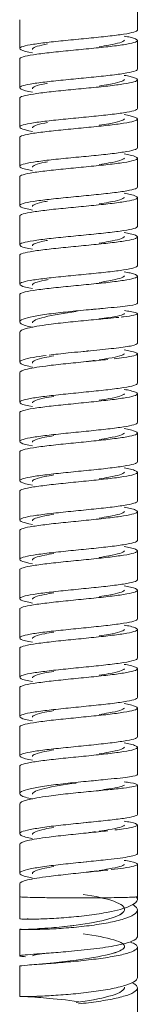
# Model space of a CAD drawing. Header units: millimetres. Extents: x -6760 to -4312, y -944 to 6729.
# Tile 23 of 25: x -4416 to -4407, y 129 to 204. Entities that reach past the tile are written whole.
import ezdxf

# ---------------------------------------------------------------- set-up
doc = ezdxf.new("R2010")
doc.units = ezdxf.units.MM
doc.layers.add('E-LITE-EQPM', color=7, linetype='Continuous', lineweight=20)

# ---------------------------------------------------------------- blocks, each defined once
blk = doc.blocks.new('29329_29330_29331 - 29330 BERNI Black wall lamp with LED reader-602394-Alzado_PDF Fixing')
at = {"layer": 'E-LITE-EQPM', "color": 253, "lineweight": 9, "true_color": 0xaaaaaa}
for p, q in [((6583.996, 203.19), (6583.996, 205.39)), ((6574.996, 203.978), (6574.996, 201.778)), ((6579.502, 202.485), (6579.509, 202.486)), ((6583.996, 200.19), (6583.996, 202.39)), ((6574.996, 200.978), (6574.996, 198.778)), ((6579.502, 199.485), (6579.509, 199.486)), ((6583.996, 197.19), (6583.996, 199.39)), ((6574.996, 197.978), (6574.996, 195.778)), ((6579.502, 196.485), (6579.509, 196.486)), ((6583.996, 194.19), (6583.996, 196.39)), ((6574.996, 194.978), (6574.996, 192.778)), ((6579.502, 193.485), (6579.509, 193.486)), ((6583.996, 191.19), (6583.996, 193.39)), ((6574.996, 191.978), (6574.996, 189.778)), ((6579.502, 190.485), (6579.509, 190.486)), ((6583.996, 188.19), (6583.996, 190.39)), ((6574.996, 188.978), (6574.996, 186.778)), ((6579.502, 187.485), (6579.509, 187.486)), ((6583.996, 185.19), (6583.996, 187.39)), ((6574.996, 185.978), (6574.996, 183.778)), ((6579.502, 184.485), (6579.509, 184.486)), ((6583.996, 182.317), (6583.996, 184.39)), ((6574.996, 182.978), (6574.996, 180.899)), ((6580.306, 181.816), (6581.118, 181.905)), ((6583.996, 179.257), (6583.996, 181.519)), ((6574.996, 180.096), (6574.996, 177.822)), ((6579.859, 178.635), (6580.205, 178.674)), ((6583.996, 176.209), (6583.996, 178.458)), ((6574.996, 177.021), (6574.996, 174.762)), ((6579.502, 175.487), (6579.507, 175.488)), ((6583.996, 173.209), (6583.996, 175.409)), ((6574.996, 173.962), (6574.996, 171.762)), ((6579.502, 172.487), (6579.507, 172.488)), ((6583.996, 170.209), (6583.996, 172.409)), ((6574.996, 170.962), (6574.996, 168.762)), ((6579.502, 169.487), (6579.507, 169.488)), ((6583.996, 167.209), (6583.996, 169.409)), ((6574.996, 167.962), (6574.996, 165.762)), ((6579.502, 166.487), (6579.507, 166.488)), ((6583.996, 164.209), (6583.996, 166.409)), ((6574.996, 164.962), (6574.996, 162.762)), ((6579.502, 163.487), (6579.507, 163.488)), ((6583.996, 161.209), (6583.996, 163.409)), ((6574.996, 161.962), (6574.996, 159.762)), ((6579.502, 160.487), (6579.507, 160.488)), ((6583.996, 158.209), (6583.996, 160.409)), ((6574.996, 158.962), (6574.996, 156.762)), ((6579.502, 157.487), (6579.507, 157.488)), ((6583.996, 155.209), (6583.996, 157.409)), ((6574.996, 155.962), (6574.996, 153.762)), ((6579.502, 154.487), (6579.507, 154.488)), ((6583.996, 152.209), (6583.996, 154.409)), ((6574.996, 152.962), (6574.996, 150.762)), ((6579.502, 151.487), (6579.507, 151.488)), ((6583.996, 149.209), (6583.996, 151.409)), ((6574.996, 149.962), (6574.996, 147.762)), ((6579.502, 148.487), (6579.507, 148.488)), ((6583.996, 146.331), (6583.996, 148.409)), ((6574.996, 146.962), (6574.996, 144.878)), ((6580.306, 145.817), (6581.02, 145.897)), ((6583.996, 143.273), (6583.996, 145.533)), ((6574.996, 144.075), (6574.996, 141.804)), ((6579.859, 142.636), (6580.16, 142.671)), ((6583.996, 140.28), (6583.996, 142.475)), ((6574.996, 141.002), (6574.996, 138.795)), ((6579.859, 139.636), (6580.141, 139.67)), ((6583.996, 137), (6583.996, 139.481)), ((6574.996, 137.994), (6574.996, 137)), ((6574.996, 137), (6574.996, 135.313)), ((6583.996, 136.797), (6583.996, 137)), ((6583.996, 133.939), (6583.996, 135.989)), ((6574.996, 134.518), (6574.996, 132.489)), ((6583.996, 130.827), (6583.996, 133.142)), ((6574.996, 131.691), (6574.996, 129.369)), ((6577.628, 131.953), (6576.156, 131.817)), ((6583.996, 127.731), (6583.996, 130.033))]:
    blk.add_line(p, q, dxfattribs=at)
at = {"layer": 'E-LITE-EQPM', "color": 253, "lineweight": 9, "true_color": 0xaaaaaa, "flags": 128}
for points in [[(6575.557, 135.317), (6575.647, 135.316), (6576.351, 135.286)], [(6575.681, 134.526), (6575.846, 134.529), (6576.346, 134.553)], [(6575.007, 129.369), (6575.097, 129.368), (6576.163, 129.324), (6576.367, 129.308)]]:
    blk.add_lwpolyline(points, dxfattribs=at)
at = {"layer": 'E-LITE-EQPM', "color": 253, "lineweight": 9, "true_color": 0xaaaaaa}
for points in [[(6574.996, 201.778), (6574.996, 201.833), (6575.179, 201.942), (6575.977, 202.102), (6577.199, 202.257), (6578.699, 202.409), (6580.294, 202.561), (6581.795, 202.713), (6583.015, 202.868), (6583.812, 203.026), (6583.996, 203.135), (6583.996, 203.19)], [(6583.996, 202.39), (6583.996, 202.335), (6583.812, 202.226), (6583.015, 202.068), (6581.795, 201.913), (6580.294, 201.761), (6578.699, 201.609), (6577.199, 201.457), (6575.977, 201.302), (6575.179, 201.142), (6574.996, 201.033), (6574.996, 200.978)], [(6574.996, 198.778), (6574.996, 198.833), (6575.179, 198.942), (6575.977, 199.102), (6577.199, 199.257), (6578.699, 199.409), (6580.294, 199.561), (6581.795, 199.713), (6583.015, 199.868), (6583.812, 200.026), (6583.996, 200.135), (6583.996, 200.19)], [(6583.996, 199.39), (6583.996, 199.335), (6583.812, 199.226), (6583.015, 199.068), (6581.795, 198.913), (6580.294, 198.761), (6578.699, 198.609), (6577.199, 198.457), (6575.977, 198.302), (6575.179, 198.142), (6574.996, 198.033), (6574.996, 197.978)], [(6574.996, 195.778), (6574.996, 195.833), (6575.179, 195.942), (6575.977, 196.102), (6577.199, 196.257), (6578.699, 196.409), (6580.294, 196.561), (6581.795, 196.713), (6583.015, 196.868), (6583.812, 197.026), (6583.996, 197.135), (6583.996, 197.19)], [(6583.996, 196.39), (6583.996, 196.335), (6583.812, 196.226), (6583.015, 196.068), (6581.795, 195.913), (6580.294, 195.761), (6578.699, 195.609), (6577.199, 195.457), (6575.977, 195.302), (6575.179, 195.142), (6574.996, 195.033), (6574.996, 194.978)], [(6574.996, 192.778), (6574.996, 192.833), (6575.179, 192.942), (6575.977, 193.102), (6577.199, 193.257), (6578.699, 193.409), (6580.294, 193.561), (6581.795, 193.713), (6583.015, 193.868), (6583.812, 194.026), (6583.996, 194.135), (6583.996, 194.19)], [(6583.996, 193.39), (6583.996, 193.335), (6583.812, 193.226), (6583.015, 193.068), (6581.795, 192.913), (6580.294, 192.761), (6578.699, 192.609), (6577.199, 192.457), (6575.977, 192.302), (6575.179, 192.142), (6574.996, 192.033), (6574.996, 191.978)], [(6574.996, 189.778), (6574.996, 189.833), (6575.179, 189.942), (6575.977, 190.102), (6577.199, 190.257), (6578.699, 190.409), (6580.294, 190.561), (6581.795, 190.713), (6583.015, 190.868), (6583.812, 191.026), (6583.996, 191.135), (6583.996, 191.19)], [(6583.996, 190.39), (6583.996, 190.335), (6583.812, 190.226), (6583.015, 190.068), (6581.795, 189.913), (6580.294, 189.761), (6578.699, 189.609), (6577.199, 189.457), (6575.977, 189.302), (6575.179, 189.142), (6574.996, 189.033), (6574.996, 188.978)], [(6574.996, 186.778), (6574.996, 186.833), (6575.179, 186.942), (6575.977, 187.102), (6577.199, 187.257), (6578.699, 187.409), (6580.294, 187.561), (6581.795, 187.713), (6583.015, 187.868), (6583.812, 188.026), (6583.996, 188.135), (6583.996, 188.19)], [(6583.996, 187.39), (6583.996, 187.335), (6583.812, 187.226), (6583.015, 187.068), (6581.795, 186.913), (6580.294, 186.761), (6578.699, 186.609), (6577.199, 186.457), (6575.977, 186.302), (6575.179, 186.142), (6574.996, 186.033), (6574.996, 185.978)], [(6574.996, 183.778), (6574.996, 183.833), (6575.179, 183.942), (6575.977, 184.102), (6577.199, 184.257), (6578.699, 184.409), (6580.294, 184.561), (6581.795, 184.713), (6583.015, 184.868), (6583.812, 185.026), (6583.996, 185.135), (6583.996, 185.19)], [(6583.996, 184.39), (6583.996, 184.335), (6583.812, 184.226), (6583.015, 184.068), (6581.795, 183.913), (6580.294, 183.761), (6578.699, 183.609), (6577.199, 183.457), (6575.977, 183.302), (6575.179, 183.142), (6574.996, 183.033), (6574.996, 182.978)], [(6579.317, 181.681), (6578.413, 181.555), (6576.644, 181.279), (6575.955, 180.971), (6575.979, 180.817)], [(6575.977, 180.474), (6575.767, 180.521), (6575.407, 180.616), (6575.072, 180.758), (6574.996, 180.852), (6574.996, 180.899)], [(6580.285, 178.693), (6580.144, 178.674), (6580.002, 178.654), (6579.859, 178.635)], [(6575.978, 177.447), (6575.768, 177.489), (6575.408, 177.573), (6575.072, 177.698), (6574.996, 177.781), (6574.996, 177.822)], [(6580.284, 177.893), (6580.432, 177.913), (6580.577, 177.934), (6580.719, 177.954)], [(6574.996, 174.762), (6574.996, 174.818), (6575.18, 174.929), (6575.977, 175.091), (6577.199, 175.251), (6578.699, 175.408), (6580.294, 175.565), (6581.794, 175.722), (6583.015, 175.881), (6583.812, 176.043), (6583.996, 176.153), (6583.996, 176.209)], [(6583.996, 175.409), (6583.996, 175.353), (6583.812, 175.243), (6583.015, 175.081), (6581.794, 174.922), (6580.294, 174.765), (6578.699, 174.608), (6577.199, 174.451), (6575.977, 174.291), (6575.18, 174.128), (6574.996, 174.018), (6574.996, 173.962)], [(6574.996, 171.762), (6574.996, 171.818), (6575.18, 171.929), (6575.977, 172.091), (6577.199, 172.251), (6578.699, 172.408), (6580.294, 172.565), (6581.794, 172.722), (6583.015, 172.881), (6583.812, 173.043), (6583.996, 173.153), (6583.996, 173.209)], [(6583.996, 172.409), (6583.996, 172.353), (6583.812, 172.243), (6583.015, 172.081), (6581.794, 171.922), (6580.294, 171.765), (6578.699, 171.608), (6577.199, 171.451), (6575.977, 171.291), (6575.18, 171.128), (6574.996, 171.018), (6574.996, 170.962)], [(6574.996, 168.762), (6574.996, 168.818), (6575.18, 168.929), (6575.977, 169.091), (6577.199, 169.251), (6578.699, 169.408), (6580.294, 169.565), (6581.794, 169.722), (6583.015, 169.881), (6583.812, 170.043), (6583.996, 170.153), (6583.996, 170.209)], [(6583.996, 169.409), (6583.996, 169.353), (6583.812, 169.243), (6583.015, 169.081), (6581.794, 168.922), (6580.294, 168.765), (6578.699, 168.608), (6577.199, 168.451), (6575.977, 168.291), (6575.18, 168.129), (6574.996, 168.018), (6574.996, 167.962)], [(6574.996, 165.762), (6574.996, 165.818), (6575.18, 165.929), (6575.977, 166.091), (6577.199, 166.251), (6578.699, 166.408), (6580.294, 166.565), (6581.794, 166.722), (6583.015, 166.881), (6583.812, 167.043), (6583.996, 167.153), (6583.996, 167.209)], [(6583.996, 166.409), (6583.996, 166.353), (6583.812, 166.243), (6583.015, 166.081), (6581.794, 165.922), (6580.294, 165.765), (6578.699, 165.608), (6577.199, 165.451), (6575.977, 165.291), (6575.18, 165.129), (6574.996, 165.018), (6574.996, 164.962)], [(6574.996, 162.762), (6574.996, 162.818), (6575.18, 162.929), (6575.977, 163.091), (6577.199, 163.251), (6578.699, 163.408), (6580.294, 163.565), (6581.794, 163.722), (6583.015, 163.881), (6583.812, 164.043), (6583.996, 164.153), (6583.996, 164.209)], [(6583.996, 163.409), (6583.996, 163.353), (6583.812, 163.243), (6583.015, 163.081), (6581.794, 162.922), (6580.294, 162.765), (6578.699, 162.608), (6577.199, 162.451), (6575.977, 162.291), (6575.18, 162.129), (6574.996, 162.018), (6574.996, 161.962)], [(6574.996, 159.762), (6574.996, 159.818), (6575.18, 159.929), (6575.977, 160.091), (6577.199, 160.251), (6578.699, 160.408), (6580.294, 160.565), (6581.794, 160.722), (6583.015, 160.881), (6583.812, 161.043), (6583.996, 161.153), (6583.996, 161.209)], [(6583.996, 160.409), (6583.996, 160.353), (6583.812, 160.243), (6583.015, 160.081), (6581.794, 159.922), (6580.294, 159.765), (6578.699, 159.608), (6577.199, 159.451), (6575.977, 159.291), (6575.18, 159.129), (6574.996, 159.018), (6574.996, 158.962)], [(6574.996, 156.762), (6574.996, 156.818), (6575.18, 156.929), (6575.977, 157.091), (6577.199, 157.251), (6578.699, 157.408), (6580.294, 157.565), (6581.794, 157.722), (6583.015, 157.881), (6583.812, 158.043), (6583.996, 158.153), (6583.996, 158.209)], [(6583.996, 157.409), (6583.996, 157.353), (6583.812, 157.243), (6583.015, 157.081), (6581.794, 156.922), (6580.294, 156.765), (6578.699, 156.608), (6577.199, 156.451), (6575.977, 156.291), (6575.18, 156.129), (6574.996, 156.018), (6574.996, 155.962)], [(6574.996, 153.762), (6574.996, 153.818), (6575.18, 153.929), (6575.977, 154.091), (6577.199, 154.251), (6578.699, 154.408), (6580.294, 154.565), (6581.794, 154.722), (6583.015, 154.881), (6583.812, 155.043), (6583.996, 155.153), (6583.996, 155.209)], [(6583.996, 154.409), (6583.996, 154.353), (6583.812, 154.243), (6583.015, 154.081), (6581.794, 153.922), (6580.294, 153.765), (6578.699, 153.608), (6577.199, 153.451), (6575.977, 153.291), (6575.18, 153.129), (6574.996, 153.018), (6574.996, 152.962)], [(6574.996, 150.762), (6574.996, 150.818), (6575.18, 150.929), (6575.977, 151.091), (6577.199, 151.251), (6578.699, 151.408), (6580.294, 151.565), (6581.794, 151.722), (6583.015, 151.881), (6583.812, 152.043), (6583.996, 152.153), (6583.996, 152.209)], [(6583.996, 151.409), (6583.996, 151.353), (6583.812, 151.243), (6583.015, 151.081), (6581.794, 150.922), (6580.294, 150.765), (6578.699, 150.608), (6577.199, 150.451), (6575.977, 150.291), (6575.18, 150.129), (6574.996, 150.018), (6574.996, 149.962)], [(6574.996, 147.762), (6574.996, 147.818), (6575.18, 147.929), (6575.977, 148.091), (6577.199, 148.251), (6578.699, 148.408), (6580.294, 148.565), (6581.794, 148.722), (6583.015, 148.881), (6583.812, 149.043), (6583.996, 149.153), (6583.996, 149.209)], [(6583.996, 148.409), (6583.996, 148.353), (6583.812, 148.243), (6583.015, 148.081), (6581.794, 147.922), (6580.294, 147.765), (6578.699, 147.608), (6577.199, 147.451), (6575.977, 147.291), (6575.18, 147.129), (6574.996, 147.018), (6574.996, 146.962)], [(6579.317, 145.683), (6578.413, 145.557), (6576.644, 145.28), (6575.955, 144.973), (6575.979, 144.819)], [(6575.977, 144.455), (6575.767, 144.502), (6575.407, 144.595), (6575.071, 144.737), (6574.996, 144.831), (6574.996, 144.878)], [(6574.996, 141.804), (6574.996, 141.868), (6575.179, 141.994), (6575.975, 142.178), (6577.194, 142.355), (6578.692, 142.523), (6580.287, 142.684), (6581.789, 142.836), (6583.012, 142.984), (6583.811, 143.128), (6583.996, 143.225), (6583.996, 143.273)], [(6575.978, 141.432), (6575.768, 141.473), (6575.407, 141.556), (6575.072, 141.68), (6574.996, 141.762), (6574.996, 141.804)], [(6580.284, 141.895), (6580.457, 141.919), (6580.628, 141.942), (6580.793, 141.966)], [(6575.977, 138.425), (6575.767, 138.466), (6575.407, 138.548), (6575.072, 138.672), (6574.996, 138.754), (6574.996, 138.795)], [(6580.284, 138.895), (6580.473, 138.921), (6580.659, 138.947), (6580.838, 138.973)], [(6583.996, 136.797), (6583.996, 136.834), (6583.979, 136.908), (6583.928, 136.982), (6583.894, 137.019)], [(6574.996, 134.518), (6574.996, 134.524), (6575.034, 134.529), (6575.109, 134.532)], [(6583.46, 133.538), (6583.635, 133.474), (6583.904, 133.342), (6583.996, 133.208), (6583.996, 133.142)], [(6575.441, 132.412), (6575.295, 132.427), (6575.072, 132.454), (6574.996, 132.478), (6574.996, 132.489)], [(6574.996, 129.369), (6574.996, 129.368), (6575.179, 129.366), (6575.974, 129.381), (6577.193, 129.431), (6578.692, 129.531), (6580.287, 129.69), (6581.79, 129.908), (6583.013, 130.18), (6583.812, 130.491), (6583.996, 130.715), (6583.996, 130.827)], [(6575.979, 129.366), (6576.003, 129.339), (6576.786, 129.283), (6578.591, 129.114), (6579.496, 128.989)]]:
    blk.add_open_spline(points, degree=3, dxfattribs=at)
for points, knots in [([(6581.073, 201.91), (6581.344, 201.951), (6582.359, 202.118), (6582.943, 202.284), (6583.012, 202.409)], [-0.4166667, -0.4166667, -0.4166667, -0.4166667, -0.375, -0.25, -0.25, -0.25, -0.25]), ([(6582.995, 202.728), (6583.17, 202.696), (6583.738, 202.58), (6583.996, 202.469), (6583.996, 202.39)], [0.5412613, 0.5412613, 0.5412613, 0.5412613, 0.6666667, 1, 1, 1, 1]), ([(6575.98, 201.441), (6575.56, 201.519), (6575.109, 201.632), (6574.996, 201.741), (6574.996, 201.778)], [0.5714286, 0.5714286, 0.5714286, 0.5714286, 0.8571429, 1, 1, 1, 1]), ([(6577.121, 202.125), (6577.049, 202.111), (6576.336, 201.973), (6575.955, 201.834), (6575.979, 201.709)], [-0.3884175, -0.3884175, -0.3884175, -0.3884175, -0.375, -0.25, -0.25, -0.25, -0.25]), ([(6581.073, 198.91), (6581.344, 198.951), (6582.359, 199.118), (6582.943, 199.284), (6583.012, 199.409)], [-0.4166667, -0.4166667, -0.4166667, -0.4166667, -0.375, -0.25, -0.25, -0.25, -0.25]), ([(6582.995, 199.728), (6583.17, 199.696), (6583.738, 199.58), (6583.996, 199.469), (6583.996, 199.39)], [0.5412621, 0.5412621, 0.5412621, 0.5412621, 0.6666667, 1, 1, 1, 1]), ([(6575.98, 198.441), (6575.56, 198.519), (6575.109, 198.632), (6574.996, 198.741), (6574.996, 198.778)], [0.5714286, 0.5714286, 0.5714286, 0.5714286, 0.8571429, 1, 1, 1, 1]), ([(6577.121, 199.125), (6577.049, 199.111), (6576.336, 198.973), (6575.955, 198.834), (6575.979, 198.709)], [-0.3884175, -0.3884175, -0.3884175, -0.3884175, -0.375, -0.25, -0.25, -0.25, -0.25]), ([(6581.073, 195.91), (6581.344, 195.951), (6582.359, 196.118), (6582.943, 196.284), (6583.012, 196.409)], [-0.4166667, -0.4166667, -0.4166667, -0.4166667, -0.375, -0.25, -0.25, -0.25, -0.25]), ([(6582.995, 196.728), (6583.17, 196.696), (6583.738, 196.58), (6583.996, 196.469), (6583.996, 196.39)], [0.5412628, 0.5412628, 0.5412628, 0.5412628, 0.6666667, 1, 1, 1, 1]), ([(6575.98, 195.441), (6575.56, 195.519), (6575.109, 195.632), (6574.996, 195.742), (6574.996, 195.778)], [0.5714286, 0.5714286, 0.5714286, 0.5714286, 0.8571429, 1, 1, 1, 1]), ([(6577.121, 196.125), (6577.049, 196.111), (6576.336, 195.973), (6575.955, 195.834), (6575.979, 195.709)], [-0.3884175, -0.3884175, -0.3884175, -0.3884175, -0.375, -0.25, -0.25, -0.25, -0.25]), ([(6581.073, 192.91), (6581.344, 192.951), (6582.359, 193.118), (6582.943, 193.284), (6583.012, 193.409)], [-0.4166667, -0.4166667, -0.4166667, -0.4166667, -0.375, -0.25, -0.25, -0.25, -0.25]), ([(6582.995, 193.728), (6583.17, 193.696), (6583.738, 193.58), (6583.996, 193.469), (6583.996, 193.39)], [0.5412635, 0.5412635, 0.5412635, 0.5412635, 0.6666667, 1, 1, 1, 1]), ([(6575.98, 192.441), (6575.56, 192.519), (6575.109, 192.632), (6574.996, 192.742), (6574.996, 192.778)], [0.5714286, 0.5714286, 0.5714286, 0.5714286, 0.8571429, 1, 1, 1, 1]), ([(6577.121, 193.125), (6577.049, 193.111), (6576.336, 192.973), (6575.955, 192.834), (6575.979, 192.709)], [-0.3884175, -0.3884175, -0.3884175, -0.3884175, -0.375, -0.25, -0.25, -0.25, -0.25]), ([(6581.073, 189.91), (6581.344, 189.951), (6582.359, 190.118), (6582.943, 190.284), (6583.012, 190.409)], [-0.4166667, -0.4166667, -0.4166667, -0.4166667, -0.375, -0.25, -0.25, -0.25, -0.25]), ([(6582.995, 190.728), (6583.17, 190.696), (6583.738, 190.58), (6583.996, 190.469), (6583.996, 190.39)], [0.5412643, 0.5412643, 0.5412643, 0.5412643, 0.6666667, 1, 1, 1, 1]), ([(6575.98, 189.441), (6575.56, 189.519), (6575.109, 189.632), (6574.996, 189.742), (6574.996, 189.778)], [0.5714286, 0.5714286, 0.5714286, 0.5714286, 0.8571429, 1, 1, 1, 1]), ([(6577.121, 190.125), (6577.049, 190.111), (6576.336, 189.973), (6575.955, 189.834), (6575.979, 189.709)], [-0.3884175, -0.3884175, -0.3884175, -0.3884175, -0.375, -0.25, -0.25, -0.25, -0.25]), ([(6581.073, 186.91), (6581.344, 186.951), (6582.359, 187.118), (6582.943, 187.284), (6583.012, 187.409)], [-0.4166667, -0.4166667, -0.4166667, -0.4166667, -0.375, -0.25, -0.25, -0.25, -0.25]), ([(6582.995, 187.728), (6583.17, 187.696), (6583.738, 187.58), (6583.996, 187.469), (6583.996, 187.39)], [0.541265, 0.541265, 0.541265, 0.541265, 0.6666667, 1, 1, 1, 1]), ([(6575.98, 186.441), (6575.56, 186.519), (6575.109, 186.632), (6574.996, 186.742), (6574.996, 186.778)], [0.5714286, 0.5714286, 0.5714286, 0.5714286, 0.8571429, 1, 1, 1, 1]), ([(6577.121, 187.125), (6577.049, 187.111), (6576.336, 186.973), (6575.955, 186.834), (6575.979, 186.709)], [-0.3884175, -0.3884175, -0.3884175, -0.3884175, -0.375, -0.25, -0.25, -0.25, -0.25]), ([(6581.073, 183.91), (6581.344, 183.951), (6582.359, 184.118), (6582.943, 184.284), (6583.012, 184.409)], [-0.4166667, -0.4166667, -0.4166667, -0.4166667, -0.375, -0.25, -0.25, -0.25, -0.25]), ([(6582.995, 184.728), (6583.17, 184.696), (6583.738, 184.58), (6583.996, 184.469), (6583.996, 184.39)], [0.5412657, 0.5412657, 0.5412657, 0.5412657, 0.6666667, 1, 1, 1, 1]), ([(6575.98, 183.441), (6575.56, 183.519), (6575.109, 183.632), (6574.996, 183.742), (6574.996, 183.778)], [0.5714286, 0.5714286, 0.5714286, 0.5714286, 0.8571429, 1, 1, 1, 1]), ([(6577.166, 184.133), (6577.077, 184.117), (6576.344, 183.976), (6575.955, 183.834), (6575.979, 183.709)], [-0.3911817, -0.3911817, -0.3911817, -0.3911817, -0.375, -0.25, -0.25, -0.25, -0.25]), ([(6574.996, 180.899), (6574.996, 180.972), (6575.178, 181.114), (6575.97, 181.318), (6577.187, 181.506), (6578.684, 181.676), (6580.279, 181.829), (6582.035, 181.987), (6583.574, 182.145), (6583.996, 182.259), (6583.996, 182.317)], [0, 0, 0, 0, 0.111111, 0.222222, 0.333333, 0.444444, 0.555556, 0.666667, 0.833333, 1, 1, 1, 1]), ([(6582.57, 181.246), (6582.317, 181.219), (6581.613, 181.15), (6580.279, 181.029), (6578.684, 180.875), (6576.937, 180.676), (6575.412, 180.417), (6574.996, 180.205), (6574.996, 180.096)], [0.2600633, 0.2600633, 0.2600633, 0.2600633, 0.3333333, 0.4444444, 0.5555556, 0.6666667, 0.8333333, 1, 1, 1, 1]), ([(6581.073, 181.12), (6581.344, 181.157), (6582.359, 181.302), (6582.943, 181.432), (6583.012, 181.528)], [-0.4166667, -0.4166667, -0.4166667, -0.4166667, -0.375, -0.25, -0.25, -0.25, -0.25]), ([(6583.996, 181.519), (6583.996, 181.481), (6583.811, 181.403), (6583.23, 181.32), (6582.819, 181.273), (6582.756, 181.266)], [0, 0, 0, 0, 0.1111111, 0.2222222, 0.2415249, 0.2415249, 0.2415249, 0.2415249]), ([(6583.003, 181.766), (6583.175, 181.741), (6583.739, 181.653), (6583.996, 181.574), (6583.996, 181.519)], [0.5435182, 0.5435182, 0.5435182, 0.5435182, 0.6666667, 1, 1, 1, 1]), ([(6577.24, 178.362), (6577.693, 178.418), (6578.817, 178.54), (6580.693, 178.72), (6582.48, 178.902), (6583.706, 179.078), (6583.996, 179.197), (6583.996, 179.257)], [0.3333333, 0.3333333, 0.3333333, 0.3333333, 0.4444444, 0.5833333, 0.7222222, 0.8611111, 1, 1, 1, 1]), ([(6574.996, 177.822), (6574.996, 177.885), (6575.179, 178.01), (6575.931, 178.181), (6576.658, 178.287), (6577.024, 178.335)], [0, 0, 0, 0, 0.1111111, 0.2222222, 0.315366, 0.315366, 0.315366, 0.315366]), ([(6577.609, 178.302), (6577.354, 178.258), (6576.414, 178.08), (6575.955, 177.896), (6575.979, 177.759)], [-0.4166667, -0.4166667, -0.4166667, -0.4166667, -0.375, -0.25, -0.25, -0.25, -0.25]), ([(6581.073, 178.005), (6581.344, 178.044), (6582.359, 178.201), (6582.943, 178.351), (6583.012, 178.464)], [-0.4166667, -0.4166667, -0.4166667, -0.4166667, -0.375, -0.25, -0.25, -0.25, -0.25]), ([(6583.996, 178.458), (6583.996, 178.41), (6583.812, 178.314), (6583.108, 178.19), (6582.481, 178.112), (6582.214, 178.081)], [0, 0, 0, 0, 0.1111111, 0.2222222, 0.2933806, 0.2933806, 0.2933806, 0.2933806]), ([(6582.997, 178.754), (6583.172, 178.726), (6583.739, 178.623), (6583.996, 178.526), (6583.996, 178.458)], [0.5412407, 0.5412407, 0.5412407, 0.5412407, 0.6666667, 1, 1, 1, 1]), ([(6581.743, 178.029), (6581.289, 177.98), (6580.287, 177.882), (6578.692, 177.726), (6576.944, 177.536), (6575.414, 177.302), (6574.996, 177.116), (6574.996, 177.021)], [0.3333333, 0.3333333, 0.3333333, 0.3333333, 0.4444444, 0.5555556, 0.6666667, 0.8333333, 1, 1, 1, 1]), ([(6577.609, 175.211), (6577.354, 175.17), (6576.414, 175.003), (6575.955, 174.836), (6575.979, 174.711)], [-0.4166667, -0.4166667, -0.4166667, -0.4166667, -0.375, -0.25, -0.25, -0.25, -0.25]), ([(6581.073, 174.911), (6581.344, 174.953), (6582.359, 175.12), (6582.943, 175.286), (6583.012, 175.411)], [-0.4166667, -0.4166667, -0.4166667, -0.4166667, -0.375, -0.25, -0.25, -0.25, -0.25]), ([(6582.993, 175.746), (6583.17, 175.714), (6583.532, 175.641), (6583.904, 175.529), (6583.996, 175.449), (6583.996, 175.409)], [0.5394336, 0.5394336, 0.5394336, 0.5394336, 0.6666667, 0.8333333, 1, 1, 1, 1]), ([(6575.979, 174.427), (6575.559, 174.503), (6575.109, 174.616), (6574.996, 174.725), (6574.996, 174.762)], [0.5714286, 0.5714286, 0.5714286, 0.5714286, 0.8571429, 1, 1, 1, 1]), ([(6577.609, 172.211), (6577.354, 172.17), (6576.414, 172.003), (6575.955, 171.836), (6575.979, 171.711)], [-0.4166667, -0.4166667, -0.4166667, -0.4166667, -0.375, -0.25, -0.25, -0.25, -0.25]), ([(6581.073, 171.911), (6581.344, 171.953), (6582.359, 172.12), (6582.943, 172.286), (6583.012, 172.411)], [-0.4166667, -0.4166667, -0.4166667, -0.4166667, -0.375, -0.25, -0.25, -0.25, -0.25]), ([(6582.993, 172.746), (6583.17, 172.714), (6583.532, 172.641), (6583.904, 172.529), (6583.996, 172.449), (6583.996, 172.409)], [0.5394343, 0.5394343, 0.5394343, 0.5394343, 0.6666667, 0.8333333, 1, 1, 1, 1]), ([(6575.979, 171.427), (6575.559, 171.503), (6575.109, 171.616), (6574.996, 171.725), (6574.996, 171.762)], [0.5714286, 0.5714286, 0.5714286, 0.5714286, 0.8571429, 1, 1, 1, 1]), ([(6577.609, 169.211), (6577.354, 169.17), (6576.414, 169.003), (6575.955, 168.836), (6575.979, 168.711)], [-0.4166667, -0.4166667, -0.4166667, -0.4166667, -0.375, -0.25, -0.25, -0.25, -0.25]), ([(6581.073, 168.911), (6581.344, 168.953), (6582.359, 169.12), (6582.943, 169.286), (6583.012, 169.411)], [-0.4166667, -0.4166667, -0.4166667, -0.4166667, -0.375, -0.25, -0.25, -0.25, -0.25]), ([(6582.993, 169.746), (6583.17, 169.714), (6583.532, 169.641), (6583.904, 169.529), (6583.996, 169.449), (6583.996, 169.409)], [0.539435, 0.539435, 0.539435, 0.539435, 0.6666667, 0.8333333, 1, 1, 1, 1]), ([(6575.979, 168.427), (6575.559, 168.503), (6575.109, 168.616), (6574.996, 168.725), (6574.996, 168.762)], [0.5714286, 0.5714286, 0.5714286, 0.5714286, 0.8571429, 1, 1, 1, 1]), ([(6577.609, 166.211), (6577.354, 166.17), (6576.414, 166.003), (6575.955, 165.836), (6575.979, 165.711)], [-0.4166667, -0.4166667, -0.4166667, -0.4166667, -0.375, -0.25, -0.25, -0.25, -0.25]), ([(6581.073, 165.911), (6581.344, 165.953), (6582.359, 166.12), (6582.943, 166.286), (6583.012, 166.411)], [-0.4166667, -0.4166667, -0.4166667, -0.4166667, -0.375, -0.25, -0.25, -0.25, -0.25]), ([(6582.993, 166.746), (6583.17, 166.714), (6583.532, 166.641), (6583.904, 166.529), (6583.996, 166.449), (6583.996, 166.409)], [0.5394358, 0.5394358, 0.5394358, 0.5394358, 0.6666667, 0.8333333, 1, 1, 1, 1]), ([(6575.979, 165.427), (6575.559, 165.503), (6575.109, 165.616), (6574.996, 165.725), (6574.996, 165.762)], [0.5714286, 0.5714286, 0.5714286, 0.5714286, 0.8571429, 1, 1, 1, 1]), ([(6577.609, 163.211), (6577.354, 163.17), (6576.414, 163.003), (6575.955, 162.836), (6575.979, 162.711)], [-0.4166667, -0.4166667, -0.4166667, -0.4166667, -0.375, -0.25, -0.25, -0.25, -0.25]), ([(6581.073, 162.911), (6581.344, 162.953), (6582.359, 163.12), (6582.943, 163.286), (6583.012, 163.411)], [-0.4166667, -0.4166667, -0.4166667, -0.4166667, -0.375, -0.25, -0.25, -0.25, -0.25]), ([(6582.993, 163.746), (6583.17, 163.714), (6583.532, 163.641), (6583.904, 163.529), (6583.996, 163.449), (6583.996, 163.409)], [0.5394365, 0.5394365, 0.5394365, 0.5394365, 0.6666667, 0.8333333, 1, 1, 1, 1]), ([(6575.979, 162.427), (6575.559, 162.503), (6575.109, 162.616), (6574.996, 162.725), (6574.996, 162.762)], [0.5714286, 0.5714286, 0.5714286, 0.5714286, 0.8571429, 1, 1, 1, 1]), ([(6577.609, 160.211), (6577.354, 160.17), (6576.414, 160.003), (6575.955, 159.836), (6575.979, 159.711)], [-0.4166667, -0.4166667, -0.4166667, -0.4166667, -0.375, -0.25, -0.25, -0.25, -0.25]), ([(6581.073, 159.911), (6581.344, 159.953), (6582.359, 160.12), (6582.943, 160.286), (6583.012, 160.411)], [-0.4166667, -0.4166667, -0.4166667, -0.4166667, -0.375, -0.25, -0.25, -0.25, -0.25]), ([(6582.993, 160.746), (6583.17, 160.714), (6583.532, 160.641), (6583.904, 160.529), (6583.996, 160.449), (6583.996, 160.409)], [0.5394372, 0.5394372, 0.5394372, 0.5394372, 0.6666667, 0.8333333, 1, 1, 1, 1]), ([(6575.979, 159.427), (6575.559, 159.503), (6575.109, 159.616), (6574.996, 159.725), (6574.996, 159.762)], [0.5714286, 0.5714286, 0.5714286, 0.5714286, 0.8571429, 1, 1, 1, 1]), ([(6577.609, 157.211), (6577.354, 157.17), (6576.414, 157.003), (6575.955, 156.836), (6575.979, 156.711)], [-0.4166667, -0.4166667, -0.4166667, -0.4166667, -0.375, -0.25, -0.25, -0.25, -0.25]), ([(6581.073, 156.911), (6581.344, 156.953), (6582.359, 157.12), (6582.943, 157.286), (6583.012, 157.411)], [-0.4166667, -0.4166667, -0.4166667, -0.4166667, -0.375, -0.25, -0.25, -0.25, -0.25]), ([(6582.993, 157.746), (6583.17, 157.714), (6583.532, 157.641), (6583.904, 157.529), (6583.996, 157.449), (6583.996, 157.409)], [0.5394379, 0.5394379, 0.5394379, 0.5394379, 0.6666667, 0.8333333, 1, 1, 1, 1]), ([(6575.979, 156.427), (6575.559, 156.503), (6575.109, 156.616), (6574.996, 156.725), (6574.996, 156.762)], [0.5714286, 0.5714286, 0.5714286, 0.5714286, 0.8571429, 1, 1, 1, 1]), ([(6577.609, 154.211), (6577.354, 154.17), (6576.414, 154.003), (6575.955, 153.836), (6575.979, 153.711)], [-0.4166667, -0.4166667, -0.4166667, -0.4166667, -0.375, -0.25, -0.25, -0.25, -0.25]), ([(6581.073, 153.911), (6581.344, 153.953), (6582.359, 154.12), (6582.943, 154.286), (6583.012, 154.411)], [-0.4166667, -0.4166667, -0.4166667, -0.4166667, -0.375, -0.25, -0.25, -0.25, -0.25]), ([(6582.993, 154.746), (6583.17, 154.714), (6583.532, 154.641), (6583.904, 154.529), (6583.996, 154.449), (6583.996, 154.409)], [0.5394387, 0.5394387, 0.5394387, 0.5394387, 0.6666667, 0.8333333, 1, 1, 1, 1]), ([(6575.979, 153.427), (6575.559, 153.503), (6575.109, 153.616), (6574.996, 153.725), (6574.996, 153.762)], [0.5714286, 0.5714286, 0.5714286, 0.5714286, 0.8571429, 1, 1, 1, 1]), ([(6577.609, 151.211), (6577.354, 151.17), (6576.414, 151.003), (6575.955, 150.836), (6575.979, 150.711)], [-0.4166667, -0.4166667, -0.4166667, -0.4166667, -0.375, -0.25, -0.25, -0.25, -0.25]), ([(6581.073, 150.911), (6581.344, 150.953), (6582.359, 151.12), (6582.943, 151.286), (6583.012, 151.411)], [-0.4166667, -0.4166667, -0.4166667, -0.4166667, -0.375, -0.25, -0.25, -0.25, -0.25]), ([(6582.993, 151.746), (6583.17, 151.714), (6583.532, 151.641), (6583.904, 151.529), (6583.996, 151.449), (6583.996, 151.409)], [0.5394394, 0.5394394, 0.5394394, 0.5394394, 0.6666667, 0.8333333, 1, 1, 1, 1]), ([(6575.979, 150.427), (6575.559, 150.504), (6575.109, 150.616), (6574.996, 150.725), (6574.996, 150.762)], [0.5714286, 0.5714286, 0.5714286, 0.5714286, 0.8571429, 1, 1, 1, 1]), ([(6577.609, 148.211), (6577.354, 148.17), (6576.414, 148.003), (6575.955, 147.836), (6575.979, 147.711)], [-0.4166667, -0.4166667, -0.4166667, -0.4166667, -0.375, -0.25, -0.25, -0.25, -0.25]), ([(6581.073, 147.911), (6581.344, 147.953), (6582.359, 148.12), (6582.943, 148.286), (6583.012, 148.411)], [-0.4166667, -0.4166667, -0.4166667, -0.4166667, -0.375, -0.25, -0.25, -0.25, -0.25]), ([(6582.993, 148.746), (6583.17, 148.714), (6583.532, 148.641), (6583.904, 148.529), (6583.996, 148.449), (6583.996, 148.409)], [0.5394401, 0.5394401, 0.5394401, 0.5394401, 0.6666667, 0.8333333, 1, 1, 1, 1]), ([(6575.979, 147.427), (6575.559, 147.504), (6575.109, 147.616), (6574.996, 147.725), (6574.996, 147.762)], [0.5714286, 0.5714286, 0.5714286, 0.5714286, 0.8571429, 1, 1, 1, 1]), ([(6574.996, 144.878), (6574.996, 144.952), (6575.178, 145.095), (6575.971, 145.302), (6577.187, 145.494), (6578.683, 145.67), (6580.279, 145.828), (6582.034, 145.992), (6583.574, 146.156), (6583.996, 146.273), (6583.996, 146.331)], [0, 0, 0, 0, 0.111111, 0.222222, 0.333333, 0.444444, 0.555556, 0.666667, 0.833333, 1, 1, 1, 1]), ([(6583.996, 145.533), (6583.996, 145.494), (6583.811, 145.415), (6583.009, 145.297), (6581.783, 145.169), (6580.279, 145.028), (6578.684, 144.869), (6576.937, 144.664), (6575.412, 144.399), (6574.996, 144.185), (6574.996, 144.075)], [0, 0, 0, 0, 0.111111, 0.222222, 0.333333, 0.444444, 0.555556, 0.666667, 0.833333, 1, 1, 1, 1]), ([(6581.073, 145.122), (6581.344, 145.159), (6582.359, 145.304), (6582.943, 145.434), (6583.012, 145.53)], [-0.4166667, -0.4166667, -0.4166667, -0.4166667, -0.375, -0.25, -0.25, -0.25, -0.25]), ([(6583.001, 145.778), (6583.175, 145.754), (6583.74, 145.667), (6583.996, 145.588), (6583.996, 145.533)], [0.5418524, 0.5418524, 0.5418524, 0.5418524, 0.6666667, 1, 1, 1, 1]), ([(6577.609, 142.304), (6577.354, 142.26), (6576.414, 142.082), (6575.955, 141.898), (6575.979, 141.76)], [-0.4166667, -0.4166667, -0.4166667, -0.4166667, -0.375, -0.25, -0.25, -0.25, -0.25]), ([(6581.073, 142.006), (6581.344, 142.046), (6582.359, 142.203), (6582.943, 142.353), (6583.012, 142.465)], [-0.4166667, -0.4166667, -0.4166667, -0.4166667, -0.375, -0.25, -0.25, -0.25, -0.25]), ([(6583.996, 142.475), (6583.996, 142.426), (6583.811, 142.329), (6583.124, 142.205), (6582.526, 142.127), (6582.287, 142.099)], [0, 0, 0, 0, 0.1111111, 0.2222222, 0.286777, 0.286777, 0.286777, 0.286777]), ([(6582.995, 142.769), (6583.172, 142.741), (6583.739, 142.64), (6583.996, 142.543), (6583.996, 142.475)], [0.5394906, 0.5394906, 0.5394906, 0.5394906, 0.6666667, 1, 1, 1, 1]), ([(6581.742, 142.036), (6581.288, 141.986), (6580.287, 141.884), (6578.692, 141.723), (6576.944, 141.526), (6575.414, 141.287), (6574.996, 141.098), (6574.996, 141.002)], [0.3333333, 0.3333333, 0.3333333, 0.3333333, 0.4444444, 0.5555556, 0.6666667, 0.8333333, 1, 1, 1, 1]), ([(6574.996, 138.795), (6574.996, 138.859), (6575.179, 138.986), (6575.975, 139.172), (6577.194, 139.351), (6578.692, 139.521), (6580.287, 139.684), (6582.039, 139.865), (6583.575, 140.062), (6583.996, 140.207), (6583.996, 140.28)], [0, 0, 0, 0, 0.111111, 0.222222, 0.333333, 0.444444, 0.555556, 0.666667, 0.833333, 1, 1, 1, 1]), ([(6577.609, 139.304), (6577.354, 139.26), (6576.414, 139.082), (6575.955, 138.898), (6575.979, 138.76)], [-0.4166667, -0.4166667, -0.4166667, -0.4166667, -0.375, -0.25, -0.25, -0.25, -0.25]), ([(6581.073, 139.007), (6581.344, 139.046), (6582.359, 139.203), (6582.943, 139.353), (6583.012, 139.465)], [-0.4166667, -0.4166667, -0.4166667, -0.4166667, -0.375, -0.25, -0.25, -0.25, -0.25]), ([(6583.996, 139.481), (6583.996, 139.433), (6583.811, 139.335), (6583.062, 139.199), (6582.349, 139.109), (6581.996, 139.068)], [0, 0, 0, 0, 0.1111111, 0.2222222, 0.3122256, 0.3122256, 0.3122256, 0.3122256]), ([(6582.994, 139.775), (6583.172, 139.747), (6583.74, 139.646), (6583.996, 139.55), (6583.996, 139.481)], [0.5387459, 0.5387459, 0.5387459, 0.5387459, 0.6666667, 1, 1, 1, 1]), ([(6581.742, 139.039), (6581.288, 138.988), (6580.287, 138.884), (6578.692, 138.721), (6576.944, 138.521), (6575.415, 138.279), (6574.996, 138.09), (6574.996, 137.994)], [0.3333333, 0.3333333, 0.3333333, 0.3333333, 0.4444444, 0.5555556, 0.6666667, 0.8333333, 1, 1, 1, 1]), ([(6583.996, 137), (6583.996, 136.984), (6583.575, 136.954), (6582.043, 136.923), (6580.292, 136.911), (6578.698, 136.911), (6577.199, 136.922), (6575.976, 136.942), (6575.18, 136.969), (6574.996, 136.989), (6574.996, 137)], [-1, -1, -1, -1, -0.833333, -0.666667, -0.555556, -0.444444, -0.333333, -0.222222, -0.111111, 0, 0, 0, 0]), ([(6576.346, 134.553), (6576.495, 134.562), (6577.2, 134.605), (6579.298, 134.779), (6582.068, 135.269), (6583.38, 135.963), (6582.485, 136.678), (6580.758, 137.039), (6579.853, 137.174)], [-0.6713853, -0.6713853, -0.6713853, -0.6713853, -0.625, -0.5, -0.375, -0.25, -0.125, 0, 0, 0, 0]), ([(6574.996, 135.313), (6574.996, 135.303), (6575.182, 135.288), (6575.99, 135.281), (6577.224, 135.319), (6578.733, 135.415), (6580.33, 135.579), (6582.074, 135.849), (6583.585, 136.259), (6583.996, 136.615), (6583.996, 136.797)], [0, 0, 0, 0, 0.111111, 0.222222, 0.333333, 0.444444, 0.555556, 0.666667, 0.833333, 1, 1, 1, 1]), ([(6583.65, 136.397), (6583.675, 136.382), (6583.891, 136.249), (6583.996, 136.112), (6583.996, 135.989)], [0.6623471, 0.6623471, 0.6623471, 0.6623471, 0.7, 1, 1, 1, 1]), ([(6583.996, 135.989), (6583.996, 135.868), (6583.815, 135.63), (6583.029, 135.296), (6581.82, 135.006), (6580.325, 134.777), (6578.729, 134.615), (6576.969, 134.505), (6575.421, 134.479), (6574.996, 134.504), (6574.996, 134.518)], [0, 0, 0, 0, 0.111111, 0.222222, 0.333333, 0.444444, 0.555556, 0.666667, 0.833333, 1, 1, 1, 1]), ([(6577.609, 134.643), (6578.12, 134.686), (6579.606, 134.833), (6582.068, 135.269), (6582.984, 135.754), (6583.022, 136.011), (6583.022, 136.034)], [-0.5833333, -0.5833333, -0.5833333, -0.5833333, -0.5, -0.375, -0.25, -0.2380681, -0.2380681, -0.2380681, -0.2380681]), ([(6574.996, 132.489), (6574.996, 132.507), (6575.179, 132.541), (6575.974, 132.603), (6577.194, 132.688), (6578.818, 132.815), (6580.694, 133.005), (6582.481, 133.27), (6583.706, 133.588), (6583.996, 133.821), (6583.996, 133.939)], [0, 0, 0, 0, 0.111111, 0.222222, 0.333333, 0.444444, 0.583333, 0.722222, 0.861111, 1, 1, 1, 1]), ([(6577.609, 131.95), (6578.12, 132.01), (6579.606, 132.182), (6582.068, 132.577), (6583.38, 133.143), (6582.485, 133.721), (6580.758, 134.037), (6579.853, 134.169)], [-0.5833333, -0.5833333, -0.5833333, -0.5833333, -0.5, -0.375, -0.25, -0.125, 0, 0, 0, 0]), ([(6583.996, 133.142), (6583.996, 133.048), (6583.811, 132.861), (6583.011, 132.598), (6581.787, 132.363), (6580.284, 132.166), (6578.688, 132.008), (6576.94, 131.87), (6575.413, 131.768), (6574.996, 131.718), (6574.996, 131.691)], [0, 0, 0, 0, 0.111111, 0.222222, 0.333333, 0.444444, 0.555556, 0.666667, 0.833333, 1, 1, 1, 1]), ([(6579.317, 132.16), (6580.221, 132.281), (6582.068, 132.577), (6582.984, 132.972), (6583.022, 133.181), (6583.022, 133.199)], [-0.5, -0.5, -0.5, -0.5, -0.375, -0.25, -0.2380681, -0.2380681, -0.2380681, -0.2380681]), ([(6577.121, 132.691), (6577.049, 132.682), (6576.336, 132.596), (6575.955, 132.531), (6575.979, 132.473)], [-0.3884175, -0.3884175, -0.3884175, -0.3884175, -0.375, -0.25, -0.25, -0.25, -0.25]), ([(6579.317, 128.928), (6580.221, 129.047), (6582.068, 129.365), (6582.987, 129.824), (6583.022, 130.068), (6583.022, 130.091)], [-0.5, -0.5, -0.5, -0.5, -0.375, -0.25, -0.237406, -0.237406, -0.237406, -0.237406]), ([(6583.6, 130.437), (6583.708, 130.382), (6583.917, 130.249), (6583.996, 130.112), (6583.996, 130.033)], [0.7139545, 0.7139545, 0.7139545, 0.7139545, 0.8333333, 1, 1, 1, 1]), ([(6583.996, 130.033), (6583.996, 129.921), (6583.811, 129.697), (6583.011, 129.386), (6581.786, 129.114), (6580.536, 128.933), (6579.753, 128.846), (6579.494, 128.82)], [0, 0, 0, 0, 0.1111111, 0.2222222, 0.3333333, 0.4444444, 0.4993456, 0.4993456, 0.4993456, 0.4993456])]:
    blk.add_open_spline(points, degree=3, knots=knots, dxfattribs=at)

msp = doc.modelspace()

# ---------------------------------------------------------------- block references
at = {"layer": 'E-LITE-EQPM', "color": 253, "lineweight": 9, "true_color": 0xaaaaaa}
msp.add_blockref('29329_29330_29331 - 29330 BERNI Black wall lamp with LED reader-602394-Alzado_PDF Fixing', (-10991.265, 0), dxfattribs=at)

doc.saveas('drawing.dxf')
